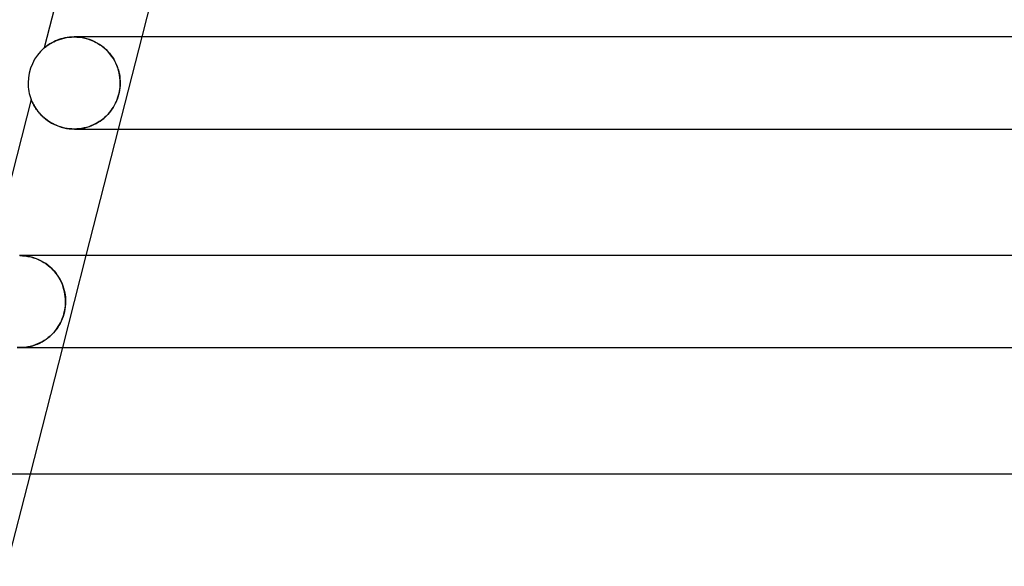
# Model space of a CAD drawing. Header units: millimetres. Extents: x -258 to 258, y -2 to 190.
# Tile 7 of 39: x -174 to -131, y 143 to 166. Entities that reach past the tile are written whole.
import ezdxf

# ---------------------------------------------------------------- set-up
doc = ezdxf.new("R2010")
doc.units = ezdxf.units.MM
doc.layers.add('HIDDEN', color=7, linetype='Continuous')
doc.layers.add('THICK', color=7, linetype='Continuous')

msp = doc.modelspace()

# ---------------------------------------------------------------- linework, layer by layer
at = {"layer": 'HIDDEN'}
for p, q in [((-172.505, 165.294), (-172.568, 165.262)), ((-172.437, 165.326), (-172.505, 165.294)), ((-172.364, 165.357), (-172.437, 165.326)), ((-172.286, 165.386), (-172.364, 165.357)), ((-172.203, 165.413), (-172.286, 165.386)), ((-172.115, 165.437), (-172.203, 165.413)), ((-172.023, 165.458), (-172.115, 165.437)), ((-171.927, 165.476), (-172.023, 165.458)), ((-171.828, 165.489), (-171.927, 165.476)), ((-171.724, 165.497), (-171.828, 165.489)), ((-171.617, 165.5), (-171.724, 165.497)), ((-171.51, 165.497), (-171.617, 165.5)), ((-171.617, 165.5), (-171.503, 165.497)), ((-171.615, 165.5), (-171.615, 165.5)), ((-171.402, 165.489), (-171.51, 165.497)), ((-171.503, 165.497), (-171.386, 165.487)), ((-171.291, 165.474), (-171.402, 165.489)), ((-171.386, 165.487), (-171.269, 165.47)), ((-171.178, 165.452), (-171.291, 165.474)), ((-171.269, 165.47), (-171.152, 165.446)), ((-171.065, 165.423), (-171.178, 165.452)), ((-171.152, 165.446), (-171.036, 165.415)), ((-170.952, 165.387), (-171.065, 165.423)), ((-171.036, 165.415), (-170.922, 165.377)), ((-170.839, 165.344), (-170.952, 165.387)), ((-170.922, 165.377), (-170.811, 165.332)), ((-170.729, 165.294), (-170.839, 165.344)), ((-170.811, 165.332), (-170.703, 165.281)), ((-170.621, 165.236), (-170.729, 165.294)), ((-170.703, 165.281), (-170.6, 165.224)), ((-169.693, 161.5), (-168.671, 165.5)), ((-172.918, 165.026), (-172.921, 165.023)), ((-172.908, 165.034), (-172.918, 165.026)), ((-172.892, 165.048), (-172.908, 165.034)), ((-172.869, 165.065), (-172.892, 165.048)), ((-172.841, 165.087), (-172.869, 165.065)), ((-172.808, 165.112), (-172.841, 165.087)), ((-172.769, 165.139), (-172.808, 165.112)), ((-172.726, 165.168), (-172.769, 165.139)), ((-172.678, 165.199), (-172.726, 165.168)), ((-172.626, 165.23), (-172.678, 165.199)), ((-172.568, 165.262), (-172.626, 165.23)), ((-170.516, 165.172), (-170.621, 165.236)), ((-170.6, 165.224), (-170.501, 165.162)), ((-170.416, 165.101), (-170.516, 165.172)), ((-170.501, 165.162), (-170.408, 165.096)), ((-170.32, 165.025), (-170.416, 165.101)), ((-170.408, 165.096), (-170.32, 165.025)), ((-170.23, 164.943), (-170.32, 165.025)), ((-170.32, 165.025), (-170.237, 164.95)), ((-170.237, 164.95), (-170.159, 164.872)), ((-170.145, 164.857), (-170.23, 164.943)), ((-170.159, 164.872), (-170.087, 164.791)), ((-170.067, 164.766), (-170.145, 164.857)), ((-170.087, 164.791), (-170.021, 164.707)), ((-169.995, 164.672), (-170.067, 164.766)), ((-170.021, 164.707), (-169.959, 164.62)), ((-169.929, 164.573), (-169.995, 164.672)), ((-169.959, 164.62), (-169.903, 164.532)), ((-169.869, 164.472), (-169.929, 164.573)), ((-169.903, 164.532), (-169.852, 164.441)), ((-169.816, 164.368), (-169.869, 164.472)), ((-169.852, 164.441), (-169.807, 164.349)), ((-169.769, 164.263), (-169.816, 164.368)), ((-169.807, 164.349), (-169.766, 164.256)), ((-169.729, 164.157), (-169.769, 164.263)), ((-169.766, 164.256), (-169.731, 164.161)), ((-169.731, 164.161), (-169.701, 164.067)), ((-169.696, 164.05), (-169.729, 164.157)), ((-169.701, 164.067), (-169.675, 163.972)), ((-169.669, 163.942), (-169.696, 164.05)), ((-169.675, 163.972), (-169.655, 163.877)), ((-169.648, 163.834), (-169.669, 163.942)), ((-169.655, 163.877), (-169.64, 163.782)), ((-169.633, 163.726), (-169.648, 163.834)), ((-169.64, 163.782), (-169.629, 163.687)), ((-169.623, 163.614), (-169.633, 163.726)), ((-169.629, 163.687), (-169.622, 163.593)), ((-169.621, 163.5), (-169.623, 163.614)), ((-169.622, 163.593), (-169.621, 163.5)), ((-169.671, 163.058), (-169.652, 163.148)), ((-169.646, 163.187), (-169.665, 163.083)), ((-169.652, 163.148), (-169.638, 163.237)), ((-169.632, 163.292), (-169.646, 163.187)), ((-169.638, 163.237), (-169.628, 163.326)), ((-169.623, 163.396), (-169.632, 163.292)), ((-169.628, 163.326), (-169.623, 163.414)), ((-169.623, 163.414), (-169.621, 163.5)), ((-169.621, 163.5), (-169.623, 163.396)), ((-173.493, 162.785), (-173.491, 162.78)), ((-173.491, 162.78), (-173.485, 162.764)), ((-173.485, 162.764), (-173.474, 162.739)), ((-173.474, 162.739), (-173.46, 162.706)), ((-173.46, 162.706), (-173.442, 162.665)), ((-169.826, 162.617), (-169.787, 162.702)), ((-169.753, 162.785), (-169.791, 162.692)), ((-169.787, 162.702), (-169.752, 162.789)), ((-169.719, 162.881), (-169.753, 162.785)), ((-169.752, 162.789), (-169.72, 162.878)), ((-169.72, 162.878), (-169.693, 162.967)), ((-169.69, 162.981), (-169.719, 162.881)), ((-169.693, 162.967), (-169.671, 163.058)), ((-169.665, 163.083), (-169.69, 162.981)), ((-173.442, 162.665), (-173.419, 162.619)), ((-173.419, 162.619), (-173.393, 162.569)), ((-173.393, 162.569), (-173.363, 162.515)), ((-173.363, 162.515), (-173.329, 162.457)), ((-173.329, 162.457), (-173.29, 162.396)), ((-173.29, 162.396), (-173.245, 162.333)), ((-173.245, 162.333), (-173.196, 162.268)), ((-170.035, 162.279), (-170.095, 162.205)), ((-170.072, 162.233), (-170.016, 162.305)), ((-169.979, 162.356), (-170.035, 162.279)), ((-170.016, 162.305), (-169.964, 162.379)), ((-169.927, 162.436), (-169.979, 162.356)), ((-169.964, 162.379), (-169.915, 162.455)), ((-169.878, 162.518), (-169.927, 162.436)), ((-169.915, 162.455), (-169.869, 162.535)), ((-169.833, 162.603), (-169.878, 162.518)), ((-169.869, 162.535), (-169.826, 162.617)), ((-169.791, 162.692), (-169.833, 162.603)), ((-173.196, 162.268), (-173.141, 162.201)), ((-173.141, 162.201), (-173.081, 162.134)), ((-173.081, 162.134), (-173.014, 162.067)), ((-173.014, 162.067), (-172.942, 162.001)), ((-172.942, 162.001), (-172.864, 161.936)), ((-172.864, 161.936), (-172.782, 161.874)), ((-172.782, 161.874), (-172.694, 161.815)), ((-170.579, 161.791), (-170.494, 161.845)), ((-170.451, 161.876), (-170.532, 161.82)), ((-170.494, 161.845), (-170.413, 161.903)), ((-170.372, 161.935), (-170.451, 161.876)), ((-170.413, 161.903), (-170.337, 161.964)), ((-170.298, 161.998), (-170.372, 161.935)), ((-170.337, 161.964), (-170.264, 162.028)), ((-170.227, 162.064), (-170.298, 161.998)), ((-170.264, 162.028), (-170.196, 162.094)), ((-170.159, 162.133), (-170.227, 162.064)), ((-170.196, 162.094), (-170.132, 162.163)), ((-170.095, 162.205), (-170.159, 162.133)), ((-170.132, 162.163), (-170.072, 162.233)), ((-172.694, 161.815), (-172.601, 161.759)), ((-172.601, 161.759), (-172.503, 161.708)), ((-172.503, 161.708), (-172.4, 161.661)), ((-172.4, 161.661), (-172.294, 161.619)), ((-172.294, 161.619), (-172.184, 161.583)), ((-172.184, 161.583), (-172.072, 161.553)), ((-172.072, 161.553), (-171.957, 161.53)), ((-171.957, 161.53), (-171.842, 161.513)), ((-171.842, 161.513), (-171.726, 161.503)), ((-171.726, 161.503), (-171.611, 161.5)), ((-171.507, 161.503), (-171.613, 161.5)), ((-171.611, 161.5), (-171.496, 161.503)), ((-171.401, 161.511), (-171.507, 161.503)), ((-171.496, 161.503), (-171.382, 161.513)), ((-171.296, 161.525), (-171.401, 161.511)), ((-171.382, 161.513), (-171.271, 161.53)), ((-171.193, 161.545), (-171.296, 161.525)), ((-171.271, 161.53), (-171.163, 161.552)), ((-171.091, 161.57), (-171.193, 161.545)), ((-171.163, 161.552), (-171.057, 161.579)), ((-170.991, 161.6), (-171.091, 161.57)), ((-171.057, 161.579), (-170.955, 161.612)), ((-170.893, 161.635), (-170.991, 161.6)), ((-170.955, 161.612), (-170.855, 161.65)), ((-170.798, 161.675), (-170.893, 161.635)), ((-170.855, 161.65), (-170.76, 161.693)), ((-170.706, 161.719), (-170.798, 161.675)), ((-170.76, 161.693), (-170.667, 161.739)), ((-170.618, 161.767), (-170.706, 161.719)), ((-170.667, 161.739), (-170.579, 161.791)), ((-170.532, 161.82), (-170.618, 161.767)), ((-173.88, 155.997), (-173.992, 156)), ((-173.991, 156), (-173.873, 155.997)), ((-173.766, 155.987), (-173.88, 155.997)), ((-173.873, 155.997), (-173.753, 155.986)), ((-173.65, 155.971), (-173.766, 155.987)), ((-173.753, 155.986), (-173.633, 155.968)), ((-173.533, 155.947), (-173.65, 155.971)), ((-173.633, 155.968), (-173.513, 155.943)), ((-173.417, 155.916), (-173.533, 155.947)), ((-173.513, 155.943), (-173.393, 155.909)), ((-173.3, 155.878), (-173.417, 155.916)), ((-173.393, 155.909), (-173.276, 155.869)), ((-173.186, 155.832), (-173.3, 155.878)), ((-173.276, 155.869), (-173.162, 155.821)), ((-172.119, 152), (-171.097, 156)), ((-173.074, 155.779), (-173.186, 155.832)), ((-173.162, 155.821), (-173.052, 155.767)), ((-172.965, 155.718), (-173.074, 155.779)), ((-173.052, 155.767), (-172.946, 155.707)), ((-172.861, 155.652), (-172.965, 155.718)), ((-172.946, 155.707), (-172.845, 155.641)), ((-172.762, 155.579), (-172.861, 155.652)), ((-172.845, 155.641), (-172.75, 155.57)), ((-172.668, 155.501), (-172.762, 155.579)), ((-172.75, 155.57), (-172.66, 155.494)), ((-172.579, 155.418), (-172.668, 155.501)), ((-172.66, 155.494), (-172.576, 155.415)), ((-172.497, 155.331), (-172.579, 155.418)), ((-172.576, 155.415), (-172.498, 155.331)), ((-172.498, 155.331), (-172.425, 155.245)), ((-172.421, 155.24), (-172.497, 155.331)), ((-172.425, 155.245), (-172.359, 155.156)), ((-172.351, 155.145), (-172.421, 155.24)), ((-172.359, 155.156), (-172.298, 155.064)), ((-172.288, 155.047), (-172.351, 155.145)), ((-172.298, 155.064), (-172.243, 154.97)), ((-172.23, 154.946), (-172.288, 155.047)), ((-172.243, 154.97), (-172.194, 154.874)), ((-172.179, 154.843), (-172.23, 154.946)), ((-172.194, 154.874), (-172.15, 154.777)), ((-172.135, 154.74), (-172.179, 154.843)), ((-172.15, 154.777), (-172.113, 154.68)), ((-172.097, 154.635), (-172.135, 154.74)), ((-172.113, 154.68), (-172.08, 154.582)), ((-172.066, 154.531), (-172.097, 154.635)), ((-172.08, 154.582), (-172.054, 154.484)), ((-172.041, 154.426), (-172.066, 154.531)), ((-172.054, 154.484), (-172.032, 154.386)), ((-172.021, 154.321), (-172.041, 154.426)), ((-172.032, 154.386), (-172.016, 154.289)), ((-172.007, 154.217), (-172.021, 154.321)), ((-172.016, 154.289), (-172.005, 154.192)), ((-171.999, 154.11), (-172.007, 154.217)), ((-172.005, 154.192), (-171.998, 154.096)), ((-172.031, 153.63), (-172.016, 153.724)), ((-172.008, 153.781), (-172.024, 153.671)), ((-172.016, 153.724), (-172.005, 153.817)), ((-171.999, 153.891), (-172.008, 153.781)), ((-172.005, 153.817), (-171.998, 153.909)), ((-171.996, 154), (-171.999, 154.11)), ((-171.996, 154), (-171.999, 153.891)), ((-171.998, 154.096), (-171.996, 154)), ((-171.998, 153.909), (-171.996, 154)), ((-172.106, 153.348), (-172.144, 153.246)), ((-172.139, 153.259), (-172.105, 153.349)), ((-172.073, 153.453), (-172.106, 153.348)), ((-172.105, 153.349), (-172.076, 153.442)), ((-172.076, 153.442), (-172.051, 153.536)), ((-172.045, 153.561), (-172.073, 153.453)), ((-172.051, 153.536), (-172.031, 153.63)), ((-172.024, 153.671), (-172.045, 153.561)), ((-172.339, 152.88), (-172.396, 152.798)), ((-172.366, 152.84), (-172.313, 152.919)), ((-172.284, 152.965), (-172.339, 152.88)), ((-172.313, 152.919), (-172.264, 153)), ((-172.234, 153.055), (-172.284, 152.965)), ((-172.264, 153), (-172.218, 153.084)), ((-172.187, 153.148), (-172.234, 153.055)), ((-172.218, 153.084), (-172.177, 153.17)), ((-172.144, 153.246), (-172.187, 153.148)), ((-172.177, 153.17), (-172.139, 153.259)), ((-172.747, 152.436), (-172.831, 152.372)), ((-172.763, 152.423), (-172.686, 152.486)), ((-172.668, 152.503), (-172.747, 152.436)), ((-172.686, 152.486), (-172.614, 152.553)), ((-172.593, 152.573), (-172.668, 152.503)), ((-172.614, 152.553), (-172.546, 152.621)), ((-172.523, 152.646), (-172.593, 152.573)), ((-172.546, 152.621), (-172.482, 152.691)), ((-172.457, 152.721), (-172.523, 152.646)), ((-172.482, 152.691), (-172.423, 152.764)), ((-172.396, 152.798), (-172.457, 152.721)), ((-172.423, 152.764), (-172.366, 152.84)), ((-174.106, 152.003), (-173.987, 152)), ((-173.987, 152), (-173.869, 152.004)), ((-173.87, 152.004), (-173.986, 152)), ((-173.755, 152.014), (-173.87, 152.004)), ((-173.869, 152.004), (-173.753, 152.014)), ((-173.641, 152.031), (-173.755, 152.014)), ((-173.753, 152.014), (-173.639, 152.031)), ((-173.529, 152.054), (-173.641, 152.031)), ((-173.639, 152.031), (-173.528, 152.054)), ((-173.419, 152.083), (-173.529, 152.054)), ((-173.528, 152.054), (-173.42, 152.083)), ((-173.42, 152.083), (-173.315, 152.117)), ((-173.313, 152.118), (-173.419, 152.083)), ((-173.315, 152.117), (-173.213, 152.157)), ((-173.21, 152.159), (-173.313, 152.118)), ((-173.213, 152.157), (-173.115, 152.202)), ((-173.109, 152.205), (-173.21, 152.159)), ((-173.115, 152.202), (-173.02, 152.252)), ((-173.013, 152.256), (-173.109, 152.205)), ((-173.02, 152.252), (-172.93, 152.305)), ((-172.92, 152.312), (-173.013, 152.256)), ((-172.93, 152.305), (-172.844, 152.363)), ((-172.831, 152.372), (-172.92, 152.312)), ((-172.844, 152.363), (-172.763, 152.423)), ((-174.545, 142.5), (-173.523, 146.5))]:
    msp.add_line(p, q, dxfattribs=at)
at = {"layer": 'THICK'}
for p, q in [((-171.086, 172.208), (-172.921, 165.023)), ((-168.671, 165.5), (-167.266, 171)), ((-172.581, 165.255), (-172.509, 165.292)), ((-172.509, 165.292), (-172.431, 165.328)), ((-172.431, 165.328), (-172.347, 165.363)), ((-172.347, 165.363), (-172.257, 165.395)), ((-172.257, 165.395), (-172.162, 165.425)), ((-172.162, 165.425), (-172.061, 165.45)), ((-172.061, 165.45), (-171.956, 165.471)), ((-171.956, 165.471), (-171.846, 165.487)), ((-171.846, 165.487), (-171.733, 165.497)), ((-171.733, 165.497), (-171.617, 165.5)), ((-1.809, 165.5), (-171.615, 165.5)), ((-172.921, 165.023), (-172.919, 165.025)), ((-172.919, 165.025), (-172.912, 165.031)), ((-172.912, 165.031), (-172.898, 165.043)), ((-172.898, 165.043), (-172.876, 165.06)), ((-172.876, 165.06), (-172.845, 165.084)), ((-172.845, 165.084), (-172.806, 165.113)), ((-172.806, 165.113), (-172.76, 165.146)), ((-172.76, 165.146), (-172.707, 165.181)), ((-172.707, 165.181), (-172.647, 165.218)), ((-172.647, 165.218), (-172.581, 165.255)), ((-173.493, 162.785), (-175.362, 155.464)), ((-173.49, 162.778), (-173.493, 162.785)), ((-173.482, 162.758), (-173.49, 162.778)), ((-173.469, 162.728), (-173.482, 162.758)), ((-173.453, 162.691), (-173.469, 162.728)), ((-173.435, 162.652), (-173.453, 162.691)), ((-173.417, 162.614), (-173.435, 162.652)), ((-173.397, 162.576), (-173.417, 162.614)), ((-173.375, 162.535), (-173.397, 162.576)), ((-173.35, 162.492), (-173.375, 162.535)), ((-173.322, 162.446), (-173.35, 162.492)), ((-173.291, 162.398), (-173.322, 162.446)), ((-173.257, 162.349), (-173.291, 162.398)), ((-173.22, 162.298), (-173.257, 162.349)), ((-173.179, 162.246), (-173.22, 162.298)), ((-173.134, 162.193), (-173.179, 162.246)), ((-173.086, 162.14), (-173.134, 162.193)), ((-173.034, 162.087), (-173.086, 162.14)), ((-172.979, 162.034), (-173.034, 162.087)), ((-172.92, 161.982), (-172.979, 162.034)), ((-172.858, 161.931), (-172.92, 161.982)), ((-172.791, 161.881), (-172.858, 161.931)), ((-172.721, 161.832), (-172.791, 161.881)), ((-172.647, 161.786), (-172.721, 161.832)), ((-172.569, 161.742), (-172.647, 161.786)), ((-172.487, 161.7), (-172.569, 161.742)), ((-172.401, 161.661), (-172.487, 161.7)), ((-172.312, 161.626), (-172.401, 161.661)), ((-172.22, 161.594), (-172.312, 161.626)), ((-172.124, 161.566), (-172.22, 161.594)), ((-172.026, 161.543), (-172.124, 161.566)), ((-171.925, 161.524), (-172.026, 161.543)), ((-171.823, 161.511), (-171.925, 161.524)), ((-171.718, 161.503), (-171.823, 161.511)), ((-171.613, 161.5), (-171.718, 161.503)), ((-171.613, 161.5), (-2, 161.5)), ((-171.097, 156), (-169.693, 161.5)), ((-1.832, 156), (-173.99, 156)), ((-173.986, 152), (-174.105, 152.003)), ((-173.989, 152), (-2, 152)), ((-173.523, 146.5), (-172.119, 152)), ((-1.853, 146.5), (-176.365, 146.5))]:
    msp.add_line(p, q, dxfattribs=at)
for start, end in [(130.3981, 180), (180, 200.9504)]:
    msp.add_arc((-171.625, 163.5), 2, start, end, dxfattribs=at)

doc.saveas('drawing.dxf')
